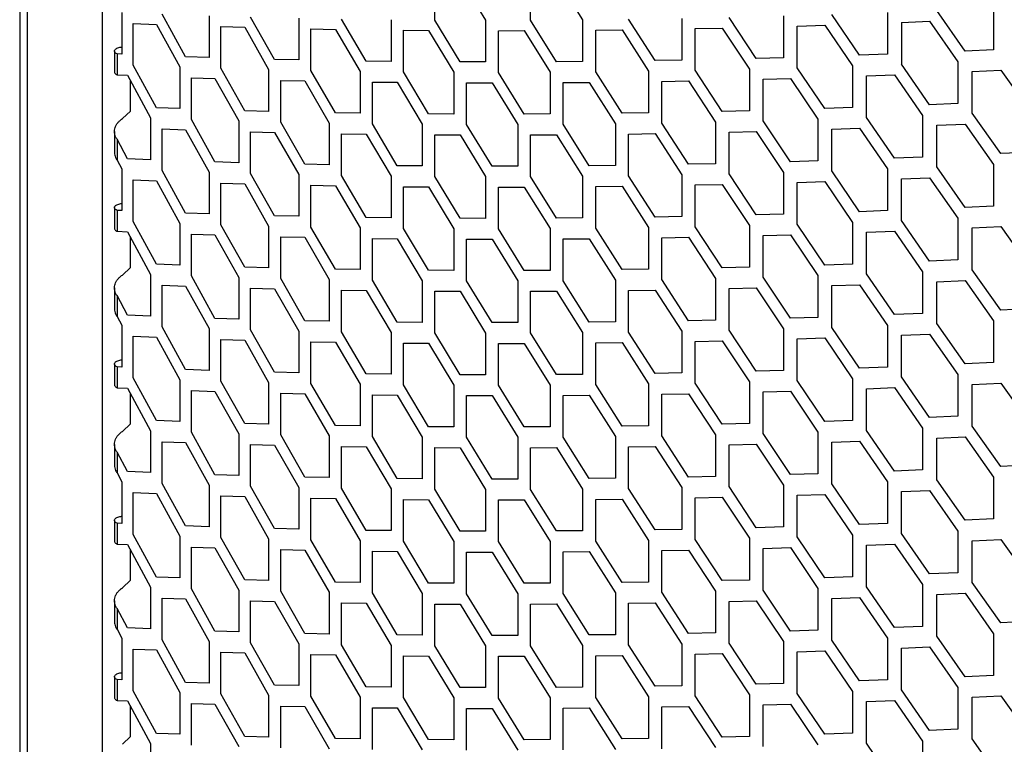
# Model space of a CAD drawing. Header units: millimetres. Extents: x 26293 to 29282, y 1612 to 3704.
# Tile 38 of 54: x 28481 to 28589, y 3075 to 3155. Entities that reach past the tile are written whole.
import ezdxf

# ---------------------------------------------------------------- set-up
doc = ezdxf.new("R2010")
doc.units = ezdxf.units.MM
doc.layers.add('1', color=7, linetype='Continuous')
doc.layers.add('5', color=251, linetype='Continuous')

msp = doc.modelspace()

# ---------------------------------------------------------------- linework, layer by layer
at = {"layer": '1'}
for p, q in [((28480.707, 3394.836), (28480.707, 2660.684)), ((28481.527, 3393.076), (28481.527, 2658.924)), ((28489.756, 3372.136), (28489.756, 2663.779))]:
    msp.add_line(p, q, dxfattribs=at)
at = {"layer": '5'}
for p, q in [((28526.339, 3154.822), (28526.339, 3159.404)), ((28529.118, 3159.391), (28531.916, 3154.803)), ((28536.858, 3154.811), (28536.858, 3159.393)), ((28539.707, 3159.408), (28542.574, 3154.849)), ((28491.922, 3155.655), (28491.922, 3151.073)), ((28576.076, 3155.65), (28576.076, 3151.068)), ((28584.606, 3151.421), (28581.489, 3155.867)), ((28587.741, 3156.147), (28587.741, 3151.565)), ((28498.934, 3150.797), (28496.367, 3155.474)), ((28501.519, 3155.292), (28501.519, 3150.71)), ((28508.729, 3150.506), (28506.09, 3155.156)), ((28511.386, 3155.027), (28511.386, 3150.445)), ((28518.791, 3150.315), (28516.082, 3154.938)), ((28521.519, 3154.863), (28521.519, 3150.281)), ((28529.118, 3150.226), (28526.339, 3154.822)), ((28531.916, 3154.803), (28531.916, 3150.221)), ((28539.707, 3150.244), (28536.858, 3154.811)), ((28542.574, 3154.849), (28542.574, 3150.267)), ((28550.553, 3150.369), (28547.635, 3154.907)), ((28553.488, 3155.004), (28553.488, 3150.421)), ((28561.654, 3150.606), (28558.669, 3155.114)), ((28564.657, 3155.27), (28564.657, 3150.688)), ((28573.006, 3150.955), (28569.955, 3155.433)), ((28577.617, 3154.564), (28580.712, 3154.689)), ((28577.617, 3154.564), (28577.617, 3149.982)), ((28580.712, 3154.689), (28583.825, 3150.24)), ((28493.186, 3149.873), (28493.186, 3154.455)), ((28493.186, 3154.455), (28495.728, 3154.353)), ((28495.728, 3154.353), (28498.29, 3149.674)), ((28502.819, 3149.523), (28502.819, 3154.105)), ((28502.819, 3154.105), (28505.434, 3154.029)), ((28505.434, 3154.029), (28508.067, 3149.376)), ((28512.722, 3149.272), (28512.722, 3153.854)), ((28512.722, 3153.854), (28515.407, 3153.804)), ((28515.407, 3153.804), (28518.112, 3149.179)), ((28522.89, 3149.121), (28522.89, 3153.704)), ((28522.89, 3153.704), (28525.647, 3153.681)), ((28525.647, 3153.681), (28528.422, 3149.084)), ((28533.322, 3153.657), (28536.148, 3153.663)), ((28533.322, 3149.075), (28533.322, 3153.657)), ((28536.148, 3153.663), (28538.993, 3149.094)), ((28544.014, 3153.718), (28546.909, 3153.752)), ((28544.014, 3149.135), (28544.014, 3153.718)), ((28546.909, 3153.752), (28549.822, 3149.212)), ((28554.963, 3153.887), (28557.925, 3153.951)), ((28554.963, 3149.305), (28554.963, 3153.887)), ((28557.925, 3153.951), (28560.906, 3149.441)), ((28566.165, 3154.168), (28569.194, 3154.263)), ((28566.165, 3149.586), (28566.165, 3154.168)), ((28569.194, 3154.263), (28572.242, 3149.783)), ((28491.121, 3151.412), (28491.121, 3149.12)), ((28587.741, 3151.565), (28584.606, 3151.421)), ((28491.402, 3151.096), (28491.402, 3148.804)), ((28491.922, 3151.073), (28491.402, 3151.096)), ((28501.519, 3150.71), (28498.934, 3150.797)), ((28511.386, 3150.445), (28508.729, 3150.506)), ((28521.519, 3150.281), (28518.791, 3150.315)), ((28531.916, 3150.221), (28529.118, 3150.226)), ((28542.574, 3150.267), (28539.707, 3150.244)), ((28553.488, 3150.421), (28550.553, 3150.369)), ((28564.657, 3150.688), (28561.654, 3150.606)), ((28576.076, 3151.068), (28573.006, 3150.955)), ((28583.825, 3150.24), (28583.825, 3145.658)), ((28495.728, 3145.188), (28493.186, 3149.873)), ((28498.29, 3149.674), (28498.29, 3145.092)), ((28505.434, 3144.864), (28502.819, 3149.523)), ((28508.067, 3149.376), (28508.067, 3144.794)), ((28515.407, 3144.639), (28512.722, 3149.272)), ((28518.112, 3149.179), (28518.112, 3144.596)), ((28525.647, 3144.516), (28522.89, 3149.121)), ((28528.422, 3149.084), (28528.422, 3144.501)), ((28536.148, 3144.498), (28533.322, 3149.075)), ((28538.993, 3149.094), (28538.993, 3144.511)), ((28546.909, 3144.587), (28544.014, 3149.135)), ((28549.822, 3149.212), (28549.822, 3144.63)), ((28557.925, 3144.787), (28554.963, 3149.305)), ((28560.906, 3149.441), (28560.906, 3144.859)), ((28569.194, 3145.098), (28566.165, 3149.586)), ((28572.242, 3149.783), (28572.242, 3145.2)), ((28580.712, 3145.525), (28577.617, 3149.982)), ((28585.389, 3149.165), (28588.528, 3149.311)), ((28585.389, 3144.582), (28585.389, 3149.165)), ((28588.528, 3149.311), (28591.684, 3144.883)), ((28491.402, 3148.804), (28492.554, 3148.754)), ((28492.554, 3148.754), (28495.091, 3144.068)), ((28492.875, 3144.832), (28492.875, 3148.16)), ((28499.578, 3143.901), (28499.578, 3148.483)), ((28499.578, 3148.483), (28502.169, 3148.398)), ((28502.169, 3148.398), (28504.778, 3143.737)), ((28509.391, 3143.616), (28509.391, 3148.199)), ((28509.391, 3148.199), (28512.053, 3148.14)), ((28512.053, 3148.14), (28514.734, 3143.505)), ((28519.471, 3143.432), (28519.471, 3148.014)), ((28519.471, 3148.014), (28522.204, 3147.983)), ((28522.204, 3147.983), (28524.956, 3143.376)), ((28540.422, 3147.958), (28543.293, 3147.982)), ((28543.293, 3147.982), (28546.184, 3143.433)), ((28551.285, 3148.09), (28554.225, 3148.145)), ((28551.285, 3143.508), (28551.285, 3148.09)), ((28554.225, 3148.145), (28557.183, 3143.624)), ((28562.403, 3148.334), (28565.41, 3148.418)), ((28562.403, 3143.752), (28562.403, 3148.334)), ((28565.41, 3148.418), (28568.435, 3143.928)), ((28573.772, 3148.691), (28576.846, 3148.806)), ((28573.772, 3144.109), (28573.772, 3148.691)), ((28576.846, 3148.806), (28579.937, 3144.347)), ((28529.816, 3143.351), (28529.816, 3147.933)), ((28529.816, 3147.933), (28532.619, 3147.929)), ((28532.619, 3147.929), (28535.44, 3143.351)), ((28540.422, 3143.375), (28540.422, 3147.958)), ((28491.99, 3143.993), (28492.875, 3144.832)), ((28498.29, 3145.092), (28495.728, 3145.188)), ((28508.067, 3144.794), (28505.434, 3144.864)), ((28560.906, 3144.859), (28557.925, 3144.787)), ((28572.242, 3145.2), (28569.194, 3145.098)), ((28583.825, 3145.658), (28580.712, 3145.525)), ((28495.091, 3144.068), (28495.091, 3139.485)), ((28502.169, 3139.233), (28499.578, 3143.901)), ((28504.778, 3143.737), (28504.778, 3139.155)), ((28518.112, 3144.596), (28515.407, 3144.639)), ((28528.422, 3144.501), (28525.647, 3144.516)), ((28538.993, 3144.511), (28536.148, 3144.498)), ((28549.822, 3144.63), (28546.909, 3144.587)), ((28565.41, 3139.254), (28562.403, 3143.752)), ((28568.435, 3143.928), (28568.435, 3139.346)), ((28576.846, 3139.642), (28573.772, 3144.109)), ((28579.937, 3144.347), (28579.937, 3139.765)), ((28588.528, 3140.146), (28585.389, 3144.582)), ((28491.121, 3142.578), (28491.121, 3140.286)), ((28496.367, 3138.29), (28496.367, 3142.872)), ((28496.367, 3142.872), (28498.934, 3142.778)), ((28498.934, 3142.778), (28501.519, 3138.108)), ((28512.053, 3138.975), (28509.391, 3143.616)), ((28514.734, 3143.505), (28514.734, 3138.923)), ((28522.204, 3138.818), (28519.471, 3143.432)), ((28524.956, 3143.376), (28524.956, 3138.793)), ((28532.619, 3138.765), (28529.816, 3143.351)), ((28535.44, 3143.351), (28535.44, 3138.768)), ((28543.293, 3138.818), (28540.422, 3143.375)), ((28546.184, 3143.433), (28546.184, 3138.85)), ((28554.225, 3138.98), (28551.285, 3143.508)), ((28557.183, 3143.624), (28557.183, 3139.042)), ((28558.669, 3142.513), (28561.654, 3142.587)), ((28561.654, 3142.587), (28564.657, 3138.086)), ((28569.955, 3142.832), (28573.006, 3142.936)), ((28569.955, 3138.249), (28569.955, 3142.832)), ((28573.006, 3142.936), (28576.076, 3138.467)), ((28581.489, 3143.266), (28584.606, 3143.402)), ((28581.489, 3138.684), (28581.489, 3143.266)), ((28584.606, 3143.402), (28587.741, 3138.963)), ((28491.402, 3141.731), (28491.402, 3139.44)), ((28492.554, 3139.59), (28491.402, 3141.731)), ((28506.09, 3137.972), (28506.09, 3142.555)), ((28506.09, 3142.555), (28508.729, 3142.487)), ((28508.729, 3142.487), (28511.386, 3137.844)), ((28516.082, 3137.754), (28516.082, 3142.337)), ((28516.082, 3142.337), (28518.791, 3142.296)), ((28518.791, 3142.296), (28521.519, 3137.68)), ((28526.339, 3137.638), (28526.339, 3142.221)), ((28526.339, 3142.221), (28529.118, 3142.207)), ((28529.118, 3142.207), (28531.916, 3137.619)), ((28536.858, 3142.21), (28539.707, 3142.225)), ((28536.858, 3137.627), (28536.858, 3142.21)), ((28539.707, 3142.225), (28542.574, 3137.665)), ((28547.635, 3142.306), (28550.553, 3142.35)), ((28547.635, 3137.724), (28547.635, 3142.306)), ((28550.553, 3142.35), (28553.488, 3137.82)), ((28558.669, 3137.93), (28558.669, 3142.513)), ((28491.402, 3139.44), (28491.922, 3138.471)), ((28495.091, 3139.485), (28492.554, 3139.59)), ((28568.435, 3139.346), (28565.41, 3139.254)), ((28579.937, 3139.765), (28576.846, 3139.642)), ((28591.684, 3140.301), (28588.528, 3140.146)), ((28491.922, 3138.471), (28491.922, 3133.889)), ((28498.934, 3133.613), (28496.367, 3138.29)), ((28504.778, 3139.155), (28502.169, 3139.233)), ((28514.734, 3138.923), (28512.053, 3138.975)), ((28524.956, 3138.793), (28522.204, 3138.818)), ((28535.44, 3138.768), (28532.619, 3138.765)), ((28546.184, 3138.85), (28543.293, 3138.818)), ((28557.183, 3139.042), (28554.225, 3138.98)), ((28573.006, 3133.772), (28569.955, 3138.249)), ((28576.076, 3138.467), (28576.076, 3133.884)), ((28584.606, 3134.237), (28581.489, 3138.684)), ((28587.741, 3138.963), (28587.741, 3134.381)), ((28493.186, 3132.69), (28493.186, 3137.272)), ((28493.186, 3137.272), (28495.728, 3137.169)), ((28495.728, 3137.169), (28498.29, 3132.491)), ((28501.519, 3138.108), (28501.519, 3133.526)), ((28508.729, 3133.322), (28506.09, 3137.972)), ((28511.386, 3137.844), (28511.386, 3133.261)), ((28518.791, 3133.131), (28516.082, 3137.754)), ((28521.519, 3137.68), (28521.519, 3133.097)), ((28529.118, 3133.043), (28526.339, 3137.638)), ((28531.916, 3137.619), (28531.916, 3133.037)), ((28539.707, 3133.06), (28536.858, 3137.627)), ((28542.574, 3137.665), (28542.574, 3133.083)), ((28550.553, 3133.186), (28547.635, 3137.724)), ((28553.488, 3137.82), (28553.488, 3133.238)), ((28561.654, 3133.422), (28558.669, 3137.93)), ((28564.657, 3138.086), (28564.657, 3133.504)), ((28577.617, 3137.38), (28580.712, 3137.506)), ((28577.617, 3132.798), (28577.617, 3137.38)), ((28580.712, 3137.506), (28583.825, 3133.057)), ((28502.819, 3132.339), (28502.819, 3136.922)), ((28502.819, 3136.922), (28505.434, 3136.845)), ((28505.434, 3136.845), (28508.067, 3132.193)), ((28512.722, 3132.088), (28512.722, 3136.67)), ((28512.722, 3136.67), (28515.407, 3136.62)), ((28515.407, 3136.62), (28518.112, 3131.995)), ((28522.89, 3131.938), (28522.89, 3136.52)), ((28522.89, 3136.52), (28525.647, 3136.497)), ((28525.647, 3136.497), (28528.422, 3131.9)), ((28533.322, 3136.474), (28536.148, 3136.479)), ((28533.322, 3131.891), (28533.322, 3136.474)), ((28536.148, 3136.479), (28538.993, 3131.91)), ((28544.014, 3136.534), (28546.909, 3136.568)), ((28544.014, 3131.952), (28544.014, 3136.534)), ((28546.909, 3136.568), (28549.822, 3132.028)), ((28554.963, 3136.704), (28557.925, 3136.768)), ((28554.963, 3132.121), (28554.963, 3136.704)), ((28557.925, 3136.768), (28560.906, 3132.257)), ((28566.165, 3136.985), (28569.194, 3137.079)), ((28566.165, 3132.403), (28566.165, 3136.985)), ((28569.194, 3137.079), (28572.242, 3132.599)), ((28491.121, 3134.228), (28491.121, 3131.937)), ((28491.402, 3133.912), (28491.402, 3131.621)), ((28491.922, 3133.889), (28491.402, 3133.912)), ((28587.741, 3134.381), (28584.606, 3134.237)), ((28501.519, 3133.526), (28498.934, 3133.613)), ((28511.386, 3133.261), (28508.729, 3133.322)), ((28521.519, 3133.097), (28518.791, 3133.131)), ((28531.916, 3133.037), (28529.118, 3133.043)), ((28542.574, 3133.083), (28539.707, 3133.06)), ((28553.488, 3133.238), (28550.553, 3133.186)), ((28564.657, 3133.504), (28561.654, 3133.422)), ((28576.076, 3133.884), (28573.006, 3133.772)), ((28583.825, 3133.057), (28583.825, 3128.474)), ((28495.728, 3128.004), (28493.186, 3132.69)), ((28498.29, 3132.491), (28498.29, 3127.908)), ((28505.434, 3127.68), (28502.819, 3132.339)), ((28508.067, 3132.193), (28508.067, 3127.611)), ((28515.407, 3127.456), (28512.722, 3132.088)), ((28518.112, 3131.995), (28518.112, 3127.413)), ((28525.647, 3127.333), (28522.89, 3131.938)), ((28528.422, 3131.9), (28528.422, 3127.318)), ((28536.148, 3127.315), (28533.322, 3131.891)), ((28538.993, 3131.91), (28538.993, 3127.328)), ((28546.909, 3127.404), (28544.014, 3131.952)), ((28549.822, 3132.028), (28549.822, 3127.446)), ((28557.925, 3127.603), (28554.963, 3132.121)), ((28560.906, 3132.257), (28560.906, 3127.675)), ((28569.194, 3127.914), (28566.165, 3132.403)), ((28572.242, 3132.599), (28572.242, 3128.017)), ((28580.712, 3128.341), (28577.617, 3132.798)), ((28585.389, 3131.981), (28588.528, 3132.127)), ((28585.389, 3127.399), (28585.389, 3131.981)), ((28588.528, 3132.127), (28591.684, 3127.699)), ((28491.402, 3131.621), (28492.554, 3131.571)), ((28492.554, 3131.571), (28495.091, 3126.884)), ((28492.875, 3127.648), (28492.875, 3130.977)), ((28499.578, 3126.717), (28499.578, 3131.3)), ((28499.578, 3131.3), (28502.169, 3131.214)), ((28502.169, 3131.214), (28504.778, 3126.553)), ((28509.391, 3126.433), (28509.391, 3131.015)), ((28509.391, 3131.015), (28512.053, 3130.956)), ((28512.053, 3130.956), (28514.734, 3126.322)), ((28519.471, 3126.248), (28519.471, 3130.831)), ((28519.471, 3130.831), (28522.204, 3130.799)), ((28522.204, 3130.799), (28524.956, 3126.192)), ((28529.816, 3126.167), (28529.816, 3130.75)), ((28529.816, 3130.75), (28532.619, 3130.746)), ((28532.619, 3130.746), (28535.44, 3126.167)), ((28540.422, 3130.774), (28543.293, 3130.799)), ((28540.422, 3126.192), (28540.422, 3130.774)), ((28543.293, 3130.799), (28546.184, 3126.249)), ((28551.285, 3130.907), (28554.225, 3130.961)), ((28551.285, 3126.325), (28551.285, 3130.907)), ((28554.225, 3130.961), (28557.183, 3126.441)), ((28562.403, 3131.151), (28565.41, 3131.235)), ((28562.403, 3126.568), (28562.403, 3131.151)), ((28565.41, 3131.235), (28568.435, 3126.745)), ((28573.772, 3131.508), (28576.846, 3131.623)), ((28573.772, 3126.926), (28573.772, 3131.508)), ((28576.846, 3131.623), (28579.937, 3127.163)), ((28491.99, 3126.809), (28492.875, 3127.648)), ((28498.29, 3127.908), (28495.728, 3128.004)), ((28508.067, 3127.611), (28505.434, 3127.68)), ((28518.112, 3127.413), (28515.407, 3127.456)), ((28549.822, 3127.446), (28546.909, 3127.404)), ((28560.906, 3127.675), (28557.925, 3127.603)), ((28572.242, 3128.017), (28569.194, 3127.914)), ((28583.825, 3128.474), (28580.712, 3128.341)), ((28495.091, 3126.884), (28495.091, 3122.302)), ((28502.169, 3122.05), (28499.578, 3126.717)), ((28504.778, 3126.553), (28504.778, 3121.971)), ((28512.053, 3121.791), (28509.391, 3126.433)), ((28528.422, 3127.318), (28525.647, 3127.333)), ((28538.993, 3127.328), (28536.148, 3127.315)), ((28557.183, 3126.441), (28557.183, 3121.858)), ((28565.41, 3122.07), (28562.403, 3126.568)), ((28568.435, 3126.745), (28568.435, 3122.162)), ((28576.846, 3122.458), (28573.772, 3126.926)), ((28579.937, 3127.163), (28579.937, 3122.581)), ((28588.528, 3122.963), (28585.389, 3127.399)), ((28491.121, 3125.394), (28491.121, 3123.103)), ((28496.367, 3121.106), (28496.367, 3125.689)), ((28496.367, 3125.689), (28498.934, 3125.594)), ((28498.934, 3125.594), (28501.519, 3120.925)), ((28506.09, 3120.789), (28506.09, 3125.371)), ((28506.09, 3125.371), (28508.729, 3125.303)), ((28508.729, 3125.303), (28511.386, 3120.66)), ((28514.734, 3126.322), (28514.734, 3121.739)), ((28522.204, 3121.634), (28519.471, 3126.248)), ((28524.956, 3126.192), (28524.956, 3121.61)), ((28532.619, 3121.581), (28529.816, 3126.167)), ((28535.44, 3126.167), (28535.44, 3121.585)), ((28543.293, 3121.634), (28540.422, 3126.192)), ((28546.184, 3126.249), (28546.184, 3121.667)), ((28554.225, 3121.796), (28551.285, 3126.325)), ((28558.669, 3125.329), (28561.654, 3125.403)), ((28558.669, 3120.747), (28558.669, 3125.329)), ((28561.654, 3125.403), (28564.657, 3120.903)), ((28569.955, 3125.648), (28573.006, 3125.753)), ((28569.955, 3121.066), (28569.955, 3125.648)), ((28573.006, 3125.753), (28576.076, 3121.283)), ((28581.489, 3126.082), (28584.606, 3126.218)), ((28581.489, 3121.5), (28581.489, 3126.082)), ((28584.606, 3126.218), (28587.741, 3121.78)), ((28491.402, 3124.548), (28491.402, 3122.257)), ((28492.554, 3122.406), (28491.402, 3124.548)), ((28516.082, 3120.571), (28516.082, 3125.153)), ((28516.082, 3125.153), (28518.791, 3125.112)), ((28518.791, 3125.112), (28521.519, 3120.496)), ((28526.339, 3120.455), (28526.339, 3125.037)), ((28526.339, 3125.037), (28529.118, 3125.024)), ((28529.118, 3125.024), (28531.916, 3120.436)), ((28536.858, 3125.026), (28539.707, 3125.041)), ((28536.858, 3120.444), (28536.858, 3125.026)), ((28539.707, 3125.041), (28542.574, 3120.482)), ((28547.635, 3125.123), (28550.553, 3125.167)), ((28547.635, 3120.54), (28547.635, 3125.123)), ((28550.553, 3125.167), (28553.488, 3120.636)), ((28591.684, 3123.117), (28588.528, 3122.963)), ((28491.402, 3122.257), (28491.922, 3121.288)), ((28495.091, 3122.302), (28492.554, 3122.406)), ((28504.778, 3121.971), (28502.169, 3122.05)), ((28568.435, 3122.162), (28565.41, 3122.07)), ((28579.937, 3122.581), (28576.846, 3122.458)), ((28491.922, 3121.288), (28491.922, 3116.705)), ((28498.934, 3116.43), (28496.367, 3121.106)), ((28501.519, 3120.925), (28501.519, 3116.342)), ((28514.734, 3121.739), (28512.053, 3121.791)), ((28524.956, 3121.61), (28522.204, 3121.634)), ((28535.44, 3121.585), (28532.619, 3121.581)), ((28546.184, 3121.667), (28543.293, 3121.634)), ((28557.183, 3121.858), (28554.225, 3121.796)), ((28573.006, 3116.588), (28569.955, 3121.066)), ((28576.076, 3121.283), (28576.076, 3116.701)), ((28584.606, 3117.053), (28581.489, 3121.5)), ((28587.741, 3121.78), (28587.741, 3117.197)), ((28493.186, 3115.506), (28493.186, 3120.088)), ((28493.186, 3120.088), (28495.728, 3119.985)), ((28495.728, 3119.985), (28498.29, 3115.307)), ((28508.729, 3116.138), (28506.09, 3120.789)), ((28511.386, 3120.66), (28511.386, 3116.078)), ((28518.791, 3115.947), (28516.082, 3120.571)), ((28521.519, 3120.496), (28521.519, 3115.914)), ((28529.118, 3115.859), (28526.339, 3120.455)), ((28531.916, 3120.436), (28531.916, 3115.853)), ((28539.707, 3115.877), (28536.858, 3120.444)), ((28542.574, 3120.482), (28542.574, 3115.899)), ((28550.553, 3116.002), (28547.635, 3120.54)), ((28553.488, 3120.636), (28553.488, 3116.054)), ((28561.654, 3116.238), (28558.669, 3120.747)), ((28564.657, 3120.903), (28564.657, 3116.32)), ((28566.165, 3119.801), (28569.194, 3119.895)), ((28569.194, 3119.895), (28572.242, 3115.416)), ((28577.617, 3120.197), (28580.712, 3120.322)), ((28577.617, 3115.615), (28577.617, 3120.197)), ((28580.712, 3120.322), (28583.825, 3115.873)), ((28502.819, 3115.156), (28502.819, 3119.738)), ((28502.819, 3119.738), (28505.434, 3119.661)), ((28505.434, 3119.661), (28508.067, 3115.009)), ((28512.722, 3114.904), (28512.722, 3119.487)), ((28512.722, 3119.487), (28515.407, 3119.437)), ((28515.407, 3119.437), (28518.112, 3114.811)), ((28522.89, 3114.754), (28522.89, 3119.336)), ((28522.89, 3119.336), (28525.647, 3119.314)), ((28525.647, 3119.314), (28528.422, 3114.716)), ((28533.322, 3119.29), (28536.148, 3119.296)), ((28533.322, 3114.708), (28533.322, 3119.29)), ((28536.148, 3119.296), (28538.993, 3114.727)), ((28544.014, 3119.35), (28546.909, 3119.385)), ((28544.014, 3114.768), (28544.014, 3119.35)), ((28546.909, 3119.385), (28549.822, 3114.845)), ((28554.963, 3119.52), (28557.925, 3119.584)), ((28554.963, 3114.938), (28554.963, 3119.52)), ((28557.925, 3119.584), (28560.906, 3115.074)), ((28566.165, 3115.219), (28566.165, 3119.801)), ((28491.121, 3117.044), (28491.121, 3114.753)), ((28491.402, 3116.728), (28491.402, 3114.437)), ((28491.922, 3116.705), (28491.402, 3116.728)), ((28576.076, 3116.701), (28573.006, 3116.588)), ((28587.741, 3117.197), (28584.606, 3117.053)), ((28501.519, 3116.342), (28498.934, 3116.43)), ((28511.386, 3116.078), (28508.729, 3116.138)), ((28521.519, 3115.914), (28518.791, 3115.947)), ((28531.916, 3115.853), (28529.118, 3115.859)), ((28542.574, 3115.899), (28539.707, 3115.877)), ((28553.488, 3116.054), (28550.553, 3116.002)), ((28564.657, 3116.32), (28561.654, 3116.238)), ((28580.712, 3111.157), (28577.617, 3115.615)), ((28583.825, 3115.873), (28583.825, 3111.291)), ((28491.402, 3114.437), (28492.554, 3114.387)), ((28495.728, 3110.821), (28493.186, 3115.506)), ((28498.29, 3115.307), (28498.29, 3110.725)), ((28505.434, 3110.497), (28502.819, 3115.156)), ((28508.067, 3115.009), (28508.067, 3110.427)), ((28515.407, 3110.272), (28512.722, 3114.904)), ((28518.112, 3114.811), (28518.112, 3110.229)), ((28525.647, 3110.149), (28522.89, 3114.754)), ((28528.422, 3114.716), (28528.422, 3110.134)), ((28536.148, 3110.131), (28533.322, 3114.708)), ((28538.993, 3114.727), (28538.993, 3110.144)), ((28546.909, 3110.22), (28544.014, 3114.768)), ((28549.822, 3114.845), (28549.822, 3110.262)), ((28557.925, 3110.419), (28554.963, 3114.938)), ((28560.906, 3115.074), (28560.906, 3110.491)), ((28569.194, 3110.731), (28566.165, 3115.219)), ((28572.242, 3115.416), (28572.242, 3110.833)), ((28573.772, 3114.324), (28576.846, 3114.439)), ((28576.846, 3114.439), (28579.937, 3109.98)), ((28585.389, 3114.797), (28588.528, 3114.944)), ((28585.389, 3110.215), (28585.389, 3114.797)), ((28588.528, 3114.944), (28591.684, 3110.516)), ((28492.554, 3114.387), (28495.091, 3109.7)), ((28492.875, 3110.465), (28492.875, 3113.793)), ((28499.578, 3109.534), (28499.578, 3114.116)), ((28499.578, 3114.116), (28502.169, 3114.031)), ((28502.169, 3114.031), (28504.778, 3109.37)), ((28509.391, 3109.249), (28509.391, 3113.831)), ((28509.391, 3113.831), (28512.053, 3113.772)), ((28512.053, 3113.772), (28514.734, 3109.138)), ((28519.471, 3109.065), (28519.471, 3113.647)), ((28519.471, 3113.647), (28522.204, 3113.615)), ((28522.204, 3113.615), (28524.956, 3109.009)), ((28529.816, 3108.984), (28529.816, 3113.566)), ((28529.816, 3113.566), (28532.619, 3113.562)), ((28532.619, 3113.562), (28535.44, 3108.983)), ((28540.422, 3113.59), (28543.293, 3113.615)), ((28540.422, 3109.008), (28540.422, 3113.59)), ((28543.293, 3113.615), (28546.184, 3109.065)), ((28551.285, 3113.723), (28554.225, 3113.777)), ((28551.285, 3109.141), (28551.285, 3113.723)), ((28554.225, 3113.777), (28557.183, 3109.257)), ((28562.403, 3113.967), (28565.41, 3114.051)), ((28562.403, 3109.385), (28562.403, 3113.967)), ((28565.41, 3114.051), (28568.435, 3109.561)), ((28573.772, 3109.742), (28573.772, 3114.324)), ((28583.825, 3111.291), (28580.712, 3111.157)), ((28491.99, 3109.625), (28492.875, 3110.465)), ((28498.29, 3110.725), (28495.728, 3110.821)), ((28508.067, 3110.427), (28505.434, 3110.497)), ((28518.112, 3110.229), (28515.407, 3110.272)), ((28528.422, 3110.134), (28525.647, 3110.149)), ((28538.993, 3110.144), (28536.148, 3110.131)), ((28549.822, 3110.262), (28546.909, 3110.22)), ((28560.906, 3110.491), (28557.925, 3110.419)), ((28572.242, 3110.833), (28569.194, 3110.731)), ((28588.528, 3105.779), (28585.389, 3110.215)), ((28495.091, 3109.7), (28495.091, 3105.118)), ((28502.169, 3104.866), (28499.578, 3109.534)), ((28504.778, 3109.37), (28504.778, 3104.787)), ((28512.053, 3104.608), (28509.391, 3109.249)), ((28514.734, 3109.138), (28514.734, 3104.556)), ((28522.204, 3104.451), (28519.471, 3109.065)), ((28546.184, 3109.065), (28546.184, 3104.483)), ((28554.225, 3104.613), (28551.285, 3109.141)), ((28557.183, 3109.257), (28557.183, 3104.675)), ((28565.41, 3104.886), (28562.403, 3109.385)), ((28568.435, 3109.561), (28568.435, 3104.979)), ((28576.846, 3105.274), (28573.772, 3109.742)), ((28579.937, 3109.98), (28579.937, 3105.397)), ((28581.489, 3108.899), (28584.606, 3109.034)), ((28584.606, 3109.034), (28587.741, 3104.596)), ((28491.121, 3108.21), (28491.121, 3105.919)), ((28496.367, 3103.923), (28496.367, 3108.505)), ((28496.367, 3108.505), (28498.934, 3108.411)), ((28498.934, 3108.411), (28501.519, 3103.741)), ((28506.09, 3103.605), (28506.09, 3108.187)), ((28506.09, 3108.187), (28508.729, 3108.119)), ((28508.729, 3108.119), (28511.386, 3103.476)), ((28516.082, 3103.387), (28516.082, 3107.969)), ((28516.082, 3107.969), (28518.791, 3107.928)), ((28524.956, 3109.009), (28524.956, 3104.426)), ((28532.619, 3104.397), (28529.816, 3108.984)), ((28535.44, 3108.983), (28535.44, 3104.401)), ((28543.293, 3104.451), (28540.422, 3109.008)), ((28547.635, 3107.939), (28550.553, 3107.983)), ((28547.635, 3103.357), (28547.635, 3107.939)), ((28550.553, 3107.983), (28553.488, 3103.453)), ((28558.669, 3108.145), (28561.654, 3108.219)), ((28558.669, 3103.563), (28558.669, 3108.145)), ((28561.654, 3108.219), (28564.657, 3103.719)), ((28569.955, 3108.465), (28573.006, 3108.569)), ((28569.955, 3103.882), (28569.955, 3108.465)), ((28573.006, 3108.569), (28576.076, 3104.099)), ((28581.489, 3104.317), (28581.489, 3108.899)), ((28491.402, 3107.364), (28491.402, 3105.073)), ((28492.554, 3105.223), (28491.402, 3107.364)), ((28518.791, 3107.928), (28521.519, 3103.312)), ((28526.339, 3103.271), (28526.339, 3107.853)), ((28526.339, 3107.853), (28529.118, 3107.84)), ((28529.118, 3107.84), (28531.916, 3103.252)), ((28536.858, 3107.842), (28539.707, 3107.858)), ((28536.858, 3103.26), (28536.858, 3107.842)), ((28539.707, 3107.858), (28542.574, 3103.298)), ((28591.684, 3105.934), (28588.528, 3105.779)), ((28491.402, 3105.073), (28491.922, 3104.104)), ((28495.091, 3105.118), (28492.554, 3105.223)), ((28504.778, 3104.787), (28502.169, 3104.866)), ((28568.435, 3104.979), (28565.41, 3104.886)), ((28579.937, 3105.397), (28576.846, 3105.274)), ((28491.922, 3104.104), (28491.922, 3099.522)), ((28498.934, 3099.246), (28496.367, 3103.923)), ((28501.519, 3103.741), (28501.519, 3099.159)), ((28508.729, 3098.955), (28506.09, 3103.605)), ((28514.734, 3104.556), (28512.053, 3104.608)), ((28524.956, 3104.426), (28522.204, 3104.451)), ((28535.44, 3104.401), (28532.619, 3104.397)), ((28546.184, 3104.483), (28543.293, 3104.451)), ((28557.183, 3104.675), (28554.225, 3104.613)), ((28564.657, 3103.719), (28564.657, 3099.137)), ((28573.006, 3099.404), (28569.955, 3103.882)), ((28576.076, 3104.099), (28576.076, 3099.517)), ((28584.606, 3099.87), (28581.489, 3104.317)), ((28587.741, 3104.596), (28587.741, 3100.014)), ((28493.186, 3098.322), (28493.186, 3102.905)), ((28493.186, 3102.905), (28495.728, 3102.802)), ((28495.728, 3102.802), (28498.29, 3098.123)), ((28502.819, 3097.972), (28502.819, 3102.554)), ((28502.819, 3102.554), (28505.434, 3102.478)), ((28511.386, 3103.476), (28511.386, 3098.894)), ((28518.791, 3098.764), (28516.082, 3103.387)), ((28521.519, 3103.312), (28521.519, 3098.73)), ((28529.118, 3098.676), (28526.339, 3103.271)), ((28531.916, 3103.252), (28531.916, 3098.67)), ((28539.707, 3098.693), (28536.858, 3103.26)), ((28542.574, 3103.298), (28542.574, 3098.716)), ((28550.553, 3098.818), (28547.635, 3103.357)), ((28553.488, 3103.453), (28553.488, 3098.871)), ((28561.654, 3099.055), (28558.669, 3103.563)), ((28566.165, 3102.618), (28569.194, 3102.712)), ((28566.165, 3098.035), (28566.165, 3102.618)), ((28569.194, 3102.712), (28572.242, 3098.232)), ((28577.617, 3103.013), (28580.712, 3103.138)), ((28577.617, 3098.431), (28577.617, 3103.013)), ((28580.712, 3103.138), (28583.825, 3098.69)), ((28505.434, 3102.478), (28508.067, 3097.826)), ((28512.722, 3097.721), (28512.722, 3102.303)), ((28512.722, 3102.303), (28515.407, 3102.253)), ((28515.407, 3102.253), (28518.112, 3097.628)), ((28522.89, 3097.57), (28522.89, 3102.153)), ((28522.89, 3102.153), (28525.647, 3102.13)), ((28525.647, 3102.13), (28528.422, 3097.533)), ((28533.322, 3102.106), (28536.148, 3102.112)), ((28533.322, 3097.524), (28533.322, 3102.106)), ((28536.148, 3102.112), (28538.993, 3097.543)), ((28544.014, 3102.167), (28546.909, 3102.201)), ((28544.014, 3097.584), (28544.014, 3102.167)), ((28546.909, 3102.201), (28549.822, 3097.661)), ((28554.963, 3102.336), (28557.925, 3102.4)), ((28554.963, 3097.754), (28554.963, 3102.336)), ((28557.925, 3102.4), (28560.906, 3097.89)), ((28491.121, 3099.861), (28491.121, 3097.57)), ((28491.402, 3099.545), (28491.402, 3097.253)), ((28491.922, 3099.522), (28491.402, 3099.545)), ((28576.076, 3099.517), (28573.006, 3099.404)), ((28587.741, 3100.014), (28584.606, 3099.87)), ((28495.728, 3093.637), (28493.186, 3098.322)), ((28501.519, 3099.159), (28498.934, 3099.246)), ((28511.386, 3098.894), (28508.729, 3098.955)), ((28521.519, 3098.73), (28518.791, 3098.764)), ((28531.916, 3098.67), (28529.118, 3098.676)), ((28542.574, 3098.716), (28539.707, 3098.693)), ((28553.488, 3098.871), (28550.553, 3098.818)), ((28564.657, 3099.137), (28561.654, 3099.055)), ((28572.242, 3098.232), (28572.242, 3093.65)), ((28580.712, 3093.974), (28577.617, 3098.431)), ((28583.825, 3098.69), (28583.825, 3094.107)), ((28491.402, 3097.253), (28492.554, 3097.203)), ((28492.554, 3097.203), (28495.091, 3092.517)), ((28498.29, 3098.123), (28498.29, 3093.541)), ((28505.434, 3093.313), (28502.819, 3097.972)), ((28508.067, 3097.826), (28508.067, 3093.243)), ((28515.407, 3093.088), (28512.722, 3097.721)), ((28518.112, 3097.628), (28518.112, 3093.045)), ((28525.647, 3092.966), (28522.89, 3097.57)), ((28528.422, 3097.533), (28528.422, 3092.95)), ((28536.148, 3092.947), (28533.322, 3097.524)), ((28538.993, 3097.543), (28538.993, 3092.961)), ((28546.909, 3093.037), (28544.014, 3097.584)), ((28549.822, 3097.661), (28549.822, 3093.079)), ((28557.925, 3093.236), (28554.963, 3097.754)), ((28560.906, 3097.89), (28560.906, 3093.308)), ((28569.194, 3093.547), (28566.165, 3098.035)), ((28573.772, 3097.141), (28576.846, 3097.255)), ((28573.772, 3092.558), (28573.772, 3097.141)), ((28576.846, 3097.255), (28579.937, 3092.796)), ((28585.389, 3097.614), (28588.528, 3097.76)), ((28585.389, 3093.032), (28585.389, 3097.614)), ((28588.528, 3097.76), (28591.684, 3093.332)), ((28492.875, 3093.281), (28492.875, 3096.609)), ((28499.578, 3092.35), (28499.578, 3096.932)), ((28499.578, 3096.932), (28502.169, 3096.847)), ((28502.169, 3096.847), (28504.778, 3092.186)), ((28509.391, 3092.066), (28509.391, 3096.648)), ((28509.391, 3096.648), (28512.053, 3096.589)), ((28512.053, 3096.589), (28514.734, 3091.955)), ((28519.471, 3091.881), (28519.471, 3096.464)), ((28519.471, 3096.464), (28522.204, 3096.432)), ((28522.204, 3096.432), (28524.956, 3091.825)), ((28529.816, 3091.8), (28529.816, 3096.382)), ((28529.816, 3096.382), (28532.619, 3096.378)), ((28532.619, 3096.378), (28535.44, 3091.8)), ((28540.422, 3096.407), (28543.293, 3096.431)), ((28540.422, 3091.824), (28540.422, 3096.407)), ((28543.293, 3096.431), (28546.184, 3091.882)), ((28551.285, 3096.54), (28554.225, 3096.594)), ((28551.285, 3091.957), (28551.285, 3096.54)), ((28554.225, 3096.594), (28557.183, 3092.073)), ((28562.403, 3096.783), (28565.41, 3096.867)), ((28562.403, 3092.201), (28562.403, 3096.783)), ((28565.41, 3096.867), (28568.435, 3092.377)), ((28583.825, 3094.107), (28580.712, 3093.974)), ((28491.99, 3092.442), (28492.875, 3093.281)), ((28498.29, 3093.541), (28495.728, 3093.637)), ((28508.067, 3093.243), (28505.434, 3093.313)), ((28518.112, 3093.045), (28515.407, 3093.088)), ((28528.422, 3092.95), (28525.647, 3092.966)), ((28538.993, 3092.961), (28536.148, 3092.947)), ((28549.822, 3093.079), (28546.909, 3093.037)), ((28560.906, 3093.308), (28557.925, 3093.236)), ((28572.242, 3093.65), (28569.194, 3093.547)), ((28579.937, 3092.796), (28579.937, 3088.214)), ((28588.528, 3088.595), (28585.389, 3093.032)), ((28495.091, 3092.517), (28495.091, 3087.934)), ((28502.169, 3087.682), (28499.578, 3092.35)), ((28504.778, 3092.186), (28504.778, 3087.604)), ((28512.053, 3087.424), (28509.391, 3092.066)), ((28514.734, 3091.955), (28514.734, 3087.372)), ((28522.204, 3087.267), (28519.471, 3091.881)), ((28524.956, 3091.825), (28524.956, 3087.243)), ((28532.619, 3087.214), (28529.816, 3091.8)), ((28535.44, 3091.8), (28535.44, 3087.217)), ((28543.293, 3087.267), (28540.422, 3091.824)), ((28546.184, 3091.882), (28546.184, 3087.299)), ((28554.225, 3087.429), (28551.285, 3091.957)), ((28557.183, 3092.073), (28557.183, 3087.491)), ((28565.41, 3087.703), (28562.403, 3092.201)), ((28568.435, 3092.377), (28568.435, 3087.795)), ((28576.846, 3088.091), (28573.772, 3092.558)), ((28581.489, 3091.715), (28584.606, 3091.851)), ((28581.489, 3087.133), (28581.489, 3091.715)), ((28584.606, 3091.851), (28587.741, 3087.412)), ((28491.121, 3091.027), (28491.121, 3088.736)), ((28496.367, 3086.739), (28496.367, 3091.321)), ((28496.367, 3091.321), (28498.934, 3091.227)), ((28498.934, 3091.227), (28501.519, 3086.557)), ((28506.09, 3086.422), (28506.09, 3091.004)), ((28506.09, 3091.004), (28508.729, 3090.936)), ((28508.729, 3090.936), (28511.386, 3086.293)), ((28516.082, 3086.203), (28516.082, 3090.786)), ((28516.082, 3090.786), (28518.791, 3090.745)), ((28518.791, 3090.745), (28521.519, 3086.129)), ((28526.339, 3086.088), (28526.339, 3090.67)), ((28526.339, 3090.67), (28529.118, 3090.657)), ((28529.118, 3090.657), (28531.916, 3086.068)), ((28536.858, 3090.659), (28539.707, 3090.674)), ((28536.858, 3086.077), (28536.858, 3090.659)), ((28539.707, 3090.674), (28542.574, 3086.114)), ((28547.635, 3090.755), (28550.553, 3090.799)), ((28547.635, 3086.173), (28547.635, 3090.755)), ((28550.553, 3090.799), (28553.488, 3086.269)), ((28558.669, 3090.962), (28561.654, 3091.036)), ((28558.669, 3086.379), (28558.669, 3090.962)), ((28561.654, 3091.036), (28564.657, 3086.535)), ((28569.955, 3091.281), (28573.006, 3091.385)), ((28569.955, 3086.699), (28569.955, 3091.281)), ((28573.006, 3091.385), (28576.076, 3086.916)), ((28491.402, 3090.181), (28491.402, 3087.889)), ((28492.554, 3088.039), (28491.402, 3090.181)), ((28591.684, 3088.75), (28588.528, 3088.595)), ((28491.402, 3087.889), (28491.922, 3086.921)), ((28495.091, 3087.934), (28492.554, 3088.039)), ((28504.778, 3087.604), (28502.169, 3087.682)), ((28514.734, 3087.372), (28512.053, 3087.424)), ((28557.183, 3087.491), (28554.225, 3087.429)), ((28568.435, 3087.795), (28565.41, 3087.703)), ((28579.937, 3088.214), (28576.846, 3088.091)), ((28587.741, 3087.412), (28587.741, 3082.83)), ((28491.922, 3086.921), (28491.922, 3082.338)), ((28498.934, 3082.062), (28496.367, 3086.739)), ((28501.519, 3086.557), (28501.519, 3081.975)), ((28508.729, 3081.771), (28506.09, 3086.422)), ((28511.386, 3086.293), (28511.386, 3081.71)), ((28524.956, 3087.243), (28522.204, 3087.267)), ((28535.44, 3087.217), (28532.619, 3087.214)), ((28546.184, 3087.299), (28543.293, 3087.267)), ((28561.654, 3081.871), (28558.669, 3086.379)), ((28564.657, 3086.535), (28564.657, 3081.953)), ((28573.006, 3082.221), (28569.955, 3086.699)), ((28576.076, 3086.916), (28576.076, 3082.333)), ((28584.606, 3082.686), (28581.489, 3087.133)), ((28493.186, 3081.139), (28493.186, 3085.721)), ((28493.186, 3085.721), (28495.728, 3085.618)), ((28495.728, 3085.618), (28498.29, 3080.94)), ((28502.819, 3080.789), (28502.819, 3085.371)), ((28502.819, 3085.371), (28505.434, 3085.294)), ((28505.434, 3085.294), (28508.067, 3080.642)), ((28518.791, 3081.58), (28516.082, 3086.203)), ((28521.519, 3086.129), (28521.519, 3081.546)), ((28529.118, 3081.492), (28526.339, 3086.088)), ((28531.916, 3086.068), (28531.916, 3081.486)), ((28539.707, 3081.509), (28536.858, 3086.077)), ((28542.574, 3086.114), (28542.574, 3081.532)), ((28550.553, 3081.635), (28547.635, 3086.173)), ((28553.488, 3086.269), (28553.488, 3081.687)), ((28554.963, 3085.153), (28557.925, 3085.217)), ((28557.925, 3085.217), (28560.906, 3080.706)), ((28566.165, 3085.434), (28569.194, 3085.528)), ((28566.165, 3080.852), (28566.165, 3085.434)), ((28569.194, 3085.528), (28572.242, 3081.048)), ((28577.617, 3085.83), (28580.712, 3085.955)), ((28577.617, 3081.247), (28577.617, 3085.83)), ((28580.712, 3085.955), (28583.825, 3081.506)), ((28512.722, 3080.537), (28512.722, 3085.119)), ((28512.722, 3085.119), (28515.407, 3085.069)), ((28515.407, 3085.069), (28518.112, 3080.444)), ((28522.89, 3080.387), (28522.89, 3084.969)), ((28522.89, 3084.969), (28525.647, 3084.946)), ((28525.647, 3084.946), (28528.422, 3080.349)), ((28533.322, 3084.923), (28536.148, 3084.928)), ((28533.322, 3080.341), (28533.322, 3084.923)), ((28536.148, 3084.928), (28538.993, 3080.359)), ((28544.014, 3084.983), (28546.909, 3085.018)), ((28544.014, 3080.401), (28544.014, 3084.983)), ((28546.909, 3085.018), (28549.822, 3080.477)), ((28554.963, 3080.57), (28554.963, 3085.153)), ((28491.121, 3082.677), (28491.121, 3080.386)), ((28491.402, 3082.361), (28491.402, 3080.07)), ((28491.922, 3082.338), (28491.402, 3082.361)), ((28501.519, 3081.975), (28498.934, 3082.062)), ((28576.076, 3082.333), (28573.006, 3082.221)), ((28587.741, 3082.83), (28584.606, 3082.686)), ((28495.728, 3076.454), (28493.186, 3081.139)), ((28498.29, 3080.94), (28498.29, 3076.358)), ((28511.386, 3081.71), (28508.729, 3081.771)), ((28521.519, 3081.546), (28518.791, 3081.58)), ((28531.916, 3081.486), (28529.118, 3081.492)), ((28542.574, 3081.532), (28539.707, 3081.509)), ((28553.488, 3081.687), (28550.553, 3081.635)), ((28564.657, 3081.953), (28561.654, 3081.871)), ((28572.242, 3081.048), (28572.242, 3076.466)), ((28580.712, 3076.79), (28577.617, 3081.247)), ((28583.825, 3081.506), (28583.825, 3076.924)), ((28491.402, 3080.07), (28492.554, 3080.02)), ((28492.554, 3080.02), (28495.091, 3075.333)), ((28505.434, 3076.129), (28502.819, 3080.789)), ((28508.067, 3080.642), (28508.067, 3076.06)), ((28515.407, 3075.905), (28512.722, 3080.537)), ((28518.112, 3080.444), (28518.112, 3075.862)), ((28525.647, 3075.782), (28522.89, 3080.387)), ((28528.422, 3080.349), (28528.422, 3075.767)), ((28536.148, 3075.764), (28533.322, 3080.341)), ((28538.993, 3080.359), (28538.993, 3075.777)), ((28546.909, 3075.853), (28544.014, 3080.401)), ((28549.822, 3080.477), (28549.822, 3075.895)), ((28557.925, 3076.052), (28554.963, 3080.57)), ((28560.906, 3080.706), (28560.906, 3076.124)), ((28569.194, 3076.364), (28566.165, 3080.852)), ((28573.772, 3079.957), (28576.846, 3080.072)), ((28573.772, 3075.375), (28573.772, 3079.957)), ((28576.846, 3080.072), (28579.937, 3075.612)), ((28585.389, 3080.43), (28588.528, 3080.576)), ((28585.389, 3075.848), (28585.389, 3080.43)), ((28588.528, 3080.576), (28591.684, 3076.149)), ((28492.875, 3076.097), (28492.875, 3079.426)), ((28499.578, 3075.167), (28499.578, 3079.749)), ((28499.578, 3079.749), (28502.169, 3079.663)), ((28502.169, 3079.663), (28504.778, 3075.002)), ((28509.391, 3074.882), (28509.391, 3079.464)), ((28509.391, 3079.464), (28512.053, 3079.405)), ((28512.053, 3079.405), (28514.734, 3074.771)), ((28519.471, 3074.698), (28519.471, 3079.28)), ((28519.471, 3079.28), (28522.204, 3079.248)), ((28522.204, 3079.248), (28524.956, 3074.641)), ((28529.816, 3074.616), (28529.816, 3079.199)), ((28529.816, 3079.199), (28532.619, 3079.195)), ((28532.619, 3079.195), (28535.44, 3074.616)), ((28540.422, 3079.223), (28543.293, 3079.248)), ((28540.422, 3074.641), (28540.422, 3079.223)), ((28543.293, 3079.248), (28546.184, 3074.698)), ((28551.285, 3079.356), (28554.225, 3079.41)), ((28551.285, 3074.774), (28551.285, 3079.356)), ((28554.225, 3079.41), (28557.183, 3074.89)), ((28562.403, 3079.6), (28565.41, 3079.684)), ((28562.403, 3075.017), (28562.403, 3079.6)), ((28565.41, 3079.684), (28568.435, 3075.194)), ((28583.825, 3076.924), (28580.712, 3076.79)), ((28491.99, 3075.258), (28492.875, 3076.097)), ((28498.29, 3076.358), (28495.728, 3076.454)), ((28508.067, 3076.06), (28505.434, 3076.129)), ((28518.112, 3075.862), (28515.407, 3075.905)), ((28528.422, 3075.767), (28525.647, 3075.782)), ((28538.993, 3075.777), (28536.148, 3075.764)), ((28549.822, 3075.895), (28546.909, 3075.853)), ((28560.906, 3076.124), (28557.925, 3076.052)), ((28572.242, 3076.466), (28569.194, 3076.364)), ((28579.937, 3075.612), (28579.937, 3071.03)), ((28588.528, 3071.412), (28585.389, 3075.848)), ((28495.091, 3075.333), (28495.091, 3070.751)), ((28576.846, 3070.907), (28573.772, 3075.375))]:
    msp.add_line(p, q, dxfattribs=at)
for points, knots in [([(28491.402, 3151.096), (28491.346, 3151.126), (28491.231, 3151.189), (28491.141, 3151.3), (28491.11, 3151.415), (28491.142, 3151.526), (28491.234, 3151.632), (28491.382, 3151.726), (28491.584, 3151.801), (28491.771, 3151.844), (28491.894, 3151.857), (28491.922, 3151.86)], [0, 0, 0, 0, 0.1235727, 0.2511615, 0.3682358, 0.4887052, 0.6057753, 0.7262403, 0.8433105, 0.9637755, 1, 1, 1, 1]), ([(28491.129, 3149.121), (28491.127, 3149.101), (28491.123, 3149.044), (28491.184, 3148.951), (28491.282, 3148.865), (28491.371, 3148.82), (28491.402, 3148.804)], [0, 0, 0, 0, 0.1728133, 0.4923642, 0.8211815, 1, 1, 1, 1]), ([(28491.402, 3141.731), (28491.346, 3141.822), (28491.231, 3142.006), (28491.141, 3142.294), (28491.11, 3142.585), (28491.142, 3142.868), (28491.234, 3143.147), (28491.382, 3143.411), (28491.584, 3143.659), (28491.793, 3143.851), (28491.939, 3143.956), (28491.99, 3143.993)], [0, 0, 0, 0, 0.1200566, 0.244015, 0.3577581, 0.4747997, 0.5885387, 0.705576, 0.8193151, 0.9363524, 1, 1, 1, 1]), ([(28491.129, 3140.287), (28491.127, 3140.236), (28491.123, 3140.092), (28491.184, 3139.855), (28491.282, 3139.622), (28491.371, 3139.488), (28491.402, 3139.44)], [0, 0, 0, 0, 0.1728133, 0.4923642, 0.8211815, 1, 1, 1, 1]), ([(28491.402, 3133.912), (28491.346, 3133.943), (28491.231, 3134.005), (28491.141, 3134.116), (28491.11, 3134.231), (28491.142, 3134.343), (28491.234, 3134.449), (28491.382, 3134.542), (28491.584, 3134.617), (28491.771, 3134.66), (28491.894, 3134.673), (28491.922, 3134.676)], [0, 0, 0, 0, 0.1235727, 0.2511615, 0.3682358, 0.4887052, 0.6057753, 0.7262403, 0.8433105, 0.9637755, 1, 1, 1, 1]), ([(28491.129, 3131.937), (28491.127, 3131.917), (28491.123, 3131.86), (28491.184, 3131.768), (28491.282, 3131.682), (28491.371, 3131.637), (28491.402, 3131.621)], [0, 0, 0, 0, 0.1728133, 0.4923642, 0.8211815, 1, 1, 1, 1]), ([(28491.402, 3124.548), (28491.346, 3124.638), (28491.231, 3124.822), (28491.141, 3125.111), (28491.11, 3125.401), (28491.142, 3125.684), (28491.234, 3125.963), (28491.382, 3126.227), (28491.584, 3126.476), (28491.793, 3126.668), (28491.939, 3126.772), (28491.99, 3126.809)], [0, 0, 0, 0, 0.1200566, 0.244015, 0.3577581, 0.4747997, 0.5885387, 0.705576, 0.8193151, 0.9363524, 1, 1, 1, 1]), ([(28491.129, 3123.103), (28491.127, 3123.052), (28491.123, 3122.909), (28491.184, 3122.671), (28491.282, 3122.439), (28491.371, 3122.304), (28491.402, 3122.257)], [0, 0, 0, 0, 0.1728133, 0.4923642, 0.8211815, 1, 1, 1, 1]), ([(28491.402, 3116.728), (28491.346, 3116.759), (28491.231, 3116.822), (28491.141, 3116.933), (28491.11, 3117.047), (28491.142, 3117.159), (28491.234, 3117.265), (28491.382, 3117.358), (28491.584, 3117.434), (28491.771, 3117.476), (28491.894, 3117.489), (28491.922, 3117.492)], [0, 0, 0, 0, 0.1235727, 0.2511615, 0.3682358, 0.4887052, 0.6057753, 0.7262403, 0.8433105, 0.9637755, 1, 1, 1, 1]), ([(28491.129, 3114.753), (28491.127, 3114.733), (28491.123, 3114.677), (28491.184, 3114.584), (28491.282, 3114.498), (28491.371, 3114.453), (28491.402, 3114.437)], [0, 0, 0, 0, 0.1728133, 0.4923642, 0.8211815, 1, 1, 1, 1]), ([(28491.402, 3107.364), (28491.346, 3107.455), (28491.231, 3107.639), (28491.141, 3107.927), (28491.11, 3108.218), (28491.142, 3108.5), (28491.234, 3108.779), (28491.382, 3109.044), (28491.584, 3109.292), (28491.793, 3109.484), (28491.939, 3109.589), (28491.99, 3109.625)], [0, 0, 0, 0, 0.1200566, 0.244015, 0.3577581, 0.4747997, 0.5885387, 0.705576, 0.8193151, 0.9363524, 1, 1, 1, 1]), ([(28491.129, 3105.919), (28491.127, 3105.869), (28491.123, 3105.725), (28491.184, 3105.488), (28491.282, 3105.255), (28491.371, 3105.121), (28491.402, 3105.073)], [0, 0, 0, 0, 0.1728133, 0.4923642, 0.8211815, 1, 1, 1, 1]), ([(28491.402, 3099.545), (28491.346, 3099.575), (28491.231, 3099.638), (28491.141, 3099.749), (28491.11, 3099.864), (28491.142, 3099.975), (28491.234, 3100.081), (28491.382, 3100.175), (28491.584, 3100.25), (28491.771, 3100.293), (28491.894, 3100.306), (28491.922, 3100.309)], [0, 0, 0, 0, 0.1235727, 0.2511615, 0.3682358, 0.4887052, 0.6057753, 0.7262403, 0.8433105, 0.9637755, 1, 1, 1, 1]), ([(28491.129, 3097.57), (28491.127, 3097.55), (28491.123, 3097.493), (28491.184, 3097.401), (28491.282, 3097.314), (28491.371, 3097.269), (28491.402, 3097.253)], [0, 0, 0, 0, 0.1728133, 0.4923642, 0.8211815, 1, 1, 1, 1]), ([(28491.402, 3090.181), (28491.346, 3090.271), (28491.231, 3090.455), (28491.141, 3090.743), (28491.11, 3091.034), (28491.142, 3091.317), (28491.234, 3091.596), (28491.382, 3091.86), (28491.584, 3092.108), (28491.793, 3092.3), (28491.939, 3092.405), (28491.99, 3092.442)], [0, 0, 0, 0, 0.1200566, 0.244015, 0.3577581, 0.4747997, 0.5885387, 0.705576, 0.8193151, 0.9363524, 1, 1, 1, 1]), ([(28491.129, 3088.736), (28491.127, 3088.685), (28491.123, 3088.541), (28491.184, 3088.304), (28491.282, 3088.072), (28491.371, 3087.937), (28491.402, 3087.889)], [0, 0, 0, 0, 0.1728133, 0.4923642, 0.8211815, 1, 1, 1, 1]), ([(28491.402, 3082.361), (28491.346, 3082.392), (28491.231, 3082.455), (28491.141, 3082.565), (28491.11, 3082.68), (28491.142, 3082.792), (28491.234, 3082.898), (28491.382, 3082.991), (28491.584, 3083.066), (28491.771, 3083.109), (28491.894, 3083.122), (28491.922, 3083.125)], [0, 0, 0, 0, 0.1235727, 0.2511615, 0.3682358, 0.4887052, 0.6057753, 0.7262403, 0.8433105, 0.9637755, 1, 1, 1, 1]), ([(28491.129, 3080.386), (28491.127, 3080.366), (28491.123, 3080.309), (28491.184, 3080.217), (28491.282, 3080.131), (28491.371, 3080.086), (28491.402, 3080.07)], [0, 0, 0, 0, 0.1728133, 0.4923642, 0.8211815, 1, 1, 1, 1])]:
    msp.add_open_spline(points, degree=3, knots=knots, dxfattribs=at)

doc.saveas('drawing.dxf')
